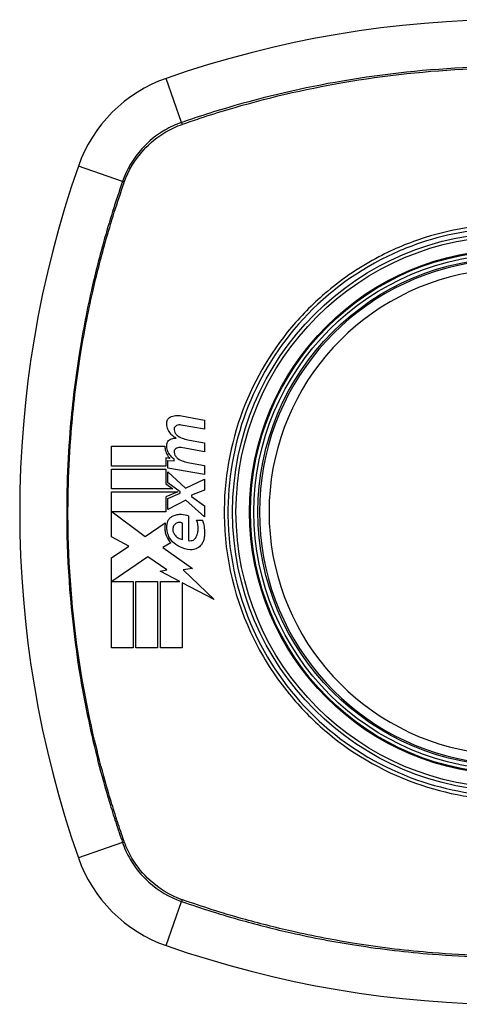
# Model space of a CAD drawing. Header units: inches. Extents: x 59.1 to 143, y 34.8 to 71.7.
# Tile 10 of 35: x 79.44 to 79.984, y 69.715 to 70.936. Entities that reach past the tile are written whole.
import ezdxf

# ---------------------------------------------------------------- set-up
doc = ezdxf.new("R2010")
doc.units = ezdxf.units.IN
doc.header["$MEASUREMENT"] = 0
doc.layers.add('Visible Edges(ANSI)', color=7, linetype='Continuous', lineweight=25)
doc.layers.add('Visible Tangent Edges(ANSI)', color=7, linetype='Continuous', lineweight=25)

msp = doc.modelspace()

# ---------------------------------------------------------------- linework, layer by layer
at = {"layer": 'Visible Edges(ANSI)'}
for p, q in [((79.64, 70.4449), (79.6686, 70.4393)), ((79.6686, 70.4393), (79.6686, 70.4283)), ((79.6686, 70.4283), (79.6399, 70.4334)), ((79.6499, 70.4146), (79.6686, 70.4113)), ((79.6686, 70.4113), (79.6686, 70.4003)), ((79.5534, 70.3823), (79.5534, 70.4071)), ((79.5534, 70.4071), (79.6196, 70.4071)), ((79.6686, 70.4003), (79.6399, 70.4054)), ((79.6259, 70.3921), (79.6207, 70.3926)), ((79.6207, 70.3926), (79.6207, 70.3823)), ((79.6231, 70.3801), (79.6231, 70.3896)), ((79.6231, 70.3896), (79.6311, 70.3889)), ((79.6311, 70.3889), (79.6311, 70.3913)), ((79.6499, 70.3864), (79.6686, 70.3831)), ((79.6207, 70.3823), (79.5534, 70.3823)), ((79.5534, 70.3541), (79.5534, 70.3788)), ((79.5534, 70.3788), (79.6207, 70.3788)), ((79.6207, 70.3788), (79.6207, 70.3604)), ((79.6686, 70.3721), (79.6231, 70.3801)), ((79.6231, 70.3617), (79.6231, 70.3753)), ((79.6231, 70.3753), (79.6452, 70.3551)), ((79.6686, 70.3831), (79.6686, 70.3721)), ((79.6207, 70.3604), (79.6294, 70.3541)), ((79.6384, 70.3506), (79.6231, 70.3617)), ((79.6452, 70.3551), (79.6686, 70.3663)), ((79.6686, 70.3663), (79.6686, 70.3528)), ((79.6294, 70.3541), (79.5534, 70.3541)), ((79.5534, 70.2948), (79.5534, 70.3506)), ((79.5534, 70.3506), (79.6355, 70.3506)), ((79.6355, 70.3506), (79.6207, 70.3443)), ((79.6231, 70.3423), (79.6384, 70.3488)), ((79.6384, 70.3488), (79.6384, 70.3506)), ((79.6686, 70.3528), (79.6524, 70.3466)), ((79.6207, 70.3443), (79.6207, 70.3256)), ((79.6231, 70.3288), (79.6231, 70.3423)), ((79.6454, 70.3403), (79.6231, 70.3288)), ((79.6686, 70.3198), (79.6454, 70.3403)), ((79.6524, 70.3466), (79.6524, 70.3446)), ((79.6524, 70.3446), (79.6686, 70.3333)), ((79.6207, 70.3256), (79.5544, 70.3256)), ((79.5544, 70.3256), (79.5952, 70.2951)), ((79.6686, 70.3333), (79.6686, 70.3198)), ((79.5952, 70.2951), (79.6201, 70.3123)), ((79.6414, 70.2916), (79.6414, 70.3116)), ((79.6489, 70.3208), (79.6489, 70.2903)), ((79.6589, 70.3153), (79.6664, 70.3153)), ((79.5751, 70.2833), (79.5534, 70.2948)), ((79.6269, 70.2874), (79.6172, 70.2816)), ((79.5534, 70.2686), (79.5751, 70.2833)), ((79.6172, 70.2816), (79.6539, 70.2554)), ((79.5534, 70.1571), (79.5534, 70.2686)), ((79.5986, 70.2701), (79.5539, 70.2393)), ((79.622, 70.2537), (79.5986, 70.2701)), ((79.6136, 70.2521), (79.622, 70.2537)), ((79.6381, 70.2393), (79.6136, 70.2521)), ((79.6539, 70.2554), (79.6421, 70.2537)), ((79.6421, 70.2537), (79.6806, 70.2172)), ((79.5539, 70.2393), (79.5801, 70.2393)), ((79.5801, 70.2393), (79.5801, 70.1571)), ((79.5836, 70.1571), (79.5836, 70.2393)), ((79.5836, 70.2393), (79.6104, 70.2393)), ((79.6104, 70.2393), (79.6104, 70.1571)), ((79.6141, 70.1571), (79.6141, 70.2393)), ((79.6141, 70.2393), (79.6381, 70.2393)), ((79.6806, 70.2172), (79.6409, 70.2379)), ((79.6409, 70.2379), (79.6409, 70.1571)), ((79.5801, 70.1571), (79.5534, 70.1571)), ((79.6104, 70.1571), (79.5836, 70.1571)), ((79.6409, 70.1571), (79.6141, 70.1571))]:
    msp.add_line(p, q, dxfattribs=at)
for radius in [0.3199, 0.315]:
    msp.add_circle((80.0499, 70.3256), radius, dxfattribs=at)
for centre, radius, start, end in [((80.0499, 69.6366), 1.2992, 70.7337, 109.2663), ((79.6796, 70.6958), 0.1772, 109.2663, 160.7337), ((80.7388, 70.3256), 1.2992, 160.7337, 199.2663), ((80.0499, 70.3256), 0.313, 99.784, 260.216), ((79.6796, 69.9554), 0.1772, 199.2663, 250.7337), ((80.0499, 71.0146), 1.2992, 250.7337, 289.2663)]:
    msp.add_arc(centre, radius, start, end, dxfattribs=at)
for points, knots in [([(79.6219, 70.4358), (79.6219, 70.436), (79.6219, 70.4362), (79.6219, 70.4366), (79.6219, 70.4367), (79.622, 70.437), (79.622, 70.437), (79.622, 70.4372), (79.622, 70.4373), (79.622, 70.4375), (79.6221, 70.4376), (79.6221, 70.4378), (79.6222, 70.4379), (79.6223, 70.4385), (79.6224, 70.4389), (79.6228, 70.4398), (79.6231, 70.4402), (79.6239, 70.4415), (79.6246, 70.4422), (79.6261, 70.4433), (79.627, 70.4438), (79.6279, 70.4441)], [-0.02806933, -0.02806933, -0.02806933, -0.02806933, -0.02655837, -0.02655837, -0.0254402, -0.0254402, -0.02479565, -0.02479565, -0.02416023, -0.02416023, -0.02344141, -0.02344141, -0.02230527, -0.02230527, -0.01907839, -0.01907839, -0.01504987, -0.01504987, -0.00755311, -0.00755311, 0, 0, 0, 0]), ([(79.6334, 70.4173), (79.6319, 70.418), (79.6306, 70.4189), (79.6279, 70.4211), (79.6266, 70.4225), (79.6244, 70.4257), (79.6235, 70.4276), (79.6222, 70.4316), (79.6219, 70.4337), (79.6219, 70.4358)], [-0.06020904, -0.06020904, -0.06020904, -0.06020904, -0.04740935, -0.04740935, -0.03262202, -0.03262202, -0.01678225, -0.01678225, -0.00037275, -0.00037275, -0.00037275, -0.00037275]), ([(79.6279, 70.4441), (79.6299, 70.4448), (79.632, 70.4452), (79.6361, 70.4454), (79.6381, 70.4453), (79.64, 70.4449)], [-0.03334269, -0.03334269, -0.03334269, -0.03334269, -0.01618292, -0.01618292, -0.00041988, -0.00041988, -0.00041988, -0.00041988]), ([(79.6399, 70.4334), (79.6389, 70.4336), (79.638, 70.4336), (79.636, 70.4334), (79.635, 70.4331), (79.634, 70.4327)], [-0.01599987, -0.01599987, -0.01599987, -0.01599987, -0.00850266, -0.00850266, 0, 0, 0, 0]), ([(79.634, 70.4327), (79.6337, 70.4326), (79.6334, 70.4324), (79.6327, 70.4319), (79.6324, 70.4316), (79.6319, 70.431), (79.6316, 70.4306), (79.6313, 70.43), (79.6312, 70.4297), (79.6311, 70.4293), (79.6311, 70.4293), (79.6311, 70.4291), (79.6311, 70.4291), (79.6311, 70.429), (79.631, 70.4289), (79.631, 70.4288), (79.631, 70.4287), (79.631, 70.4286), (79.631, 70.4285), (79.631, 70.4281), (79.631, 70.4278), (79.631, 70.4276)], [-0.01825939, -0.01825939, -0.01825939, -0.01825939, -0.01555937, -0.01555937, -0.01215229, -0.01215229, -0.00884391, -0.00884391, -0.00670425, -0.00670425, -0.00603459, -0.00603459, -0.00561463, -0.00561463, -0.00522861, -0.00522861, -0.00473542, -0.00473542, -0.00393494, -0.00393494, -0.00196875, -0.00196875, -0.00196875, -0.00196875]), ([(79.631, 70.4276), (79.6311, 70.4264), (79.6315, 70.4253), (79.6323, 70.4235), (79.6327, 70.4229), (79.6339, 70.4213), (79.6348, 70.4205), (79.6358, 70.4198)], [-0.02463691, -0.02463691, -0.02463691, -0.02463691, -0.01555528, -0.01555528, -0.00955626, -0.00955626, 0, 0, 0, 0]), ([(79.6219, 70.4083), (79.6219, 70.4085), (79.6219, 70.4086), (79.6219, 70.4088), (79.6219, 70.4089), (79.6219, 70.409), (79.6219, 70.4091), (79.6219, 70.4093), (79.622, 70.4093), (79.622, 70.4095), (79.622, 70.4096), (79.622, 70.4098), (79.6221, 70.41), (79.6222, 70.4104), (79.6223, 70.4108), (79.6226, 70.4118), (79.623, 70.4125), (79.6239, 70.4138), (79.6245, 70.4144), (79.626, 70.4156), (79.6269, 70.416), (79.6279, 70.4163)], [-0.02766047, -0.02766047, -0.02766047, -0.02766047, -0.02680401, -0.02680401, -0.0261056, -0.0261056, -0.02548201, -0.02548201, -0.02488025, -0.02488025, -0.02420509, -0.02420509, -0.02317395, -0.02317395, -0.02044509, -0.02044509, -0.01476326, -0.01476326, -0.00792574, -0.00792574, 0, 0, 0, 0]), ([(79.6196, 70.4071), (79.6196, 70.4061), (79.6196, 70.4051), (79.6201, 70.4017), (79.6208, 70.3994), (79.623, 70.3953), (79.6243, 70.3936), (79.6259, 70.3921)], [-0.04317297, -0.04317297, -0.04317297, -0.04317297, -0.0356333, -0.0356333, -0.01696241, -0.01696241, 0, 0, 0, 0]), ([(79.6311, 70.3913), (79.629, 70.3927), (79.6271, 70.3945), (79.6244, 70.3982), (79.6235, 70.4), (79.6222, 70.4039), (79.6219, 70.4061), (79.6219, 70.4083)], [-0.0529494, -0.0529494, -0.0529494, -0.0529494, -0.03254649, -0.03254649, -0.01730062, -0.01730062, -0.00039707, -0.00039707, -0.00039707, -0.00039707]), ([(79.634, 70.4047), (79.6337, 70.4046), (79.6334, 70.4044), (79.6327, 70.4039), (79.6324, 70.4036), (79.6318, 70.4029), (79.6316, 70.4026), (79.6313, 70.4019), (79.6312, 70.4016), (79.6311, 70.4012), (79.6311, 70.4011), (79.631, 70.4009), (79.631, 70.4009), (79.631, 70.4008), (79.631, 70.4007), (79.631, 70.4006), (79.631, 70.4005), (79.631, 70.4004), (79.631, 70.4003), (79.631, 70.4), (79.631, 70.3998), (79.631, 70.3996)], [-0.01824014, -0.01824014, -0.01824014, -0.01824014, -0.0154558, -0.0154558, -0.01198937, -0.01198937, -0.00859566, -0.00859566, -0.00615971, -0.00615971, -0.00546034, -0.00546034, -0.00503601, -0.00503601, -0.00465527, -0.00465527, -0.00417342, -0.00417342, -0.00341971, -0.00341971, -0.00194251, -0.00194251, -0.00194251, -0.00194251]), ([(79.631, 70.3996), (79.6311, 70.3984), (79.6315, 70.3972), (79.6323, 70.3954), (79.6328, 70.3948), (79.634, 70.3933), (79.6348, 70.3925), (79.6358, 70.3918)], [-0.02463866, -0.02463866, -0.02463866, -0.02463866, -0.01525184, -0.01525184, -0.00931987, -0.00931987, 0, 0, 0, 0]), ([(79.6399, 70.4054), (79.6389, 70.4056), (79.638, 70.4056), (79.636, 70.4054), (79.635, 70.4051), (79.634, 70.4047)], [-0.01604893, -0.01604893, -0.01604893, -0.01604893, -0.00847727, -0.00847727, 0, 0, 0, 0]), ([(79.6201, 70.3123), (79.6198, 70.311), (79.6196, 70.3097), (79.6195, 70.308), (79.6194, 70.3076), (79.6194, 70.3068), (79.6194, 70.3064), (79.6194, 70.3057), (79.6194, 70.3055), (79.6194, 70.3049), (79.6195, 70.3047), (79.6195, 70.304), (79.6195, 70.3036), (79.6197, 70.3022), (79.6199, 70.3012), (79.6204, 70.2986), (79.6209, 70.297), (79.6229, 70.2924), (79.6247, 70.2897), (79.6269, 70.2874)], [-0.06899169, -0.06899169, -0.06899169, -0.06899169, -0.05878002, -0.05878002, -0.05561, -0.05561, -0.05273167, -0.05273167, -0.05061216, -0.05061216, -0.04865735, -0.04865735, -0.04550856, -0.04550856, -0.03795067, -0.03795067, -0.02502911, -0.02502911, 0, 0, 0, 0]), ([(79.6224, 70.3103), (79.6224, 70.3109), (79.6225, 70.3115), (79.6229, 70.3132), (79.6233, 70.3143), (79.6245, 70.3165), (79.6254, 70.3177), (79.6275, 70.3195), (79.6286, 70.3203), (79.6299, 70.3208)], [-0.03526655, -0.03526655, -0.03526655, -0.03526655, -0.03088657, -0.03088657, -0.02197862, -0.02197862, -0.01079591, -0.01079591, 0, 0, 0, 0]), ([(79.6299, 70.3208), (79.6315, 70.3216), (79.6332, 70.3221), (79.6367, 70.3228), (79.6385, 70.3229), (79.6432, 70.3227), (79.6461, 70.3221), (79.6489, 70.3208)], [-0.05252162, -0.05252162, -0.05252162, -0.05252162, -0.03802982, -0.03802982, -0.02406892, -0.02406892, 0, 0, 0, 0]), ([(79.6414, 70.3116), (79.6412, 70.3117), (79.641, 70.3118), (79.6403, 70.3121), (79.6398, 70.3123), (79.6382, 70.3126), (79.6371, 70.3126), (79.6351, 70.3122), (79.6342, 70.3119), (79.6326, 70.3109), (79.6319, 70.3103), (79.6314, 70.3096)], [-0.02954107, -0.02954107, -0.02954107, -0.02954107, -0.0279188, -0.0279188, -0.02353211, -0.02353211, -0.01478416, -0.01478416, -0.00692303, -0.00692303, 0, 0, 0, 0]), ([(79.6584, 70.2946), (79.659, 70.2959), (79.6595, 70.2973), (79.6604, 70.3004), (79.6607, 70.3022), (79.6608, 70.3044), (79.6608, 70.3049), (79.6608, 70.3057), (79.6608, 70.306), (79.6608, 70.3066), (79.6608, 70.3068), (79.6608, 70.3074), (79.6607, 70.3077), (79.6606, 70.3085), (79.6606, 70.309), (79.6602, 70.3115), (79.6596, 70.3135), (79.6589, 70.3153)], [-0.05506664, -0.05506664, -0.05506664, -0.05506664, -0.04374259, -0.04374259, -0.03018084, -0.03018084, -0.0264387, -0.0264387, -0.02420765, -0.02420765, -0.02223233, -0.02223233, -0.01976957, -0.01976957, -0.01599104, -0.01599104, -0.00050036, -0.00050036, -0.00050036, -0.00050036]), ([(79.6664, 70.3153), (79.6669, 70.3136), (79.6674, 70.3117), (79.668, 70.3087), (79.6682, 70.3075), (79.6684, 70.3056), (79.6685, 70.3049), (79.6685, 70.3037), (79.6686, 70.3032), (79.6686, 70.3022), (79.6686, 70.3016), (79.6687, 70.3003), (79.6687, 70.2995), (79.6686, 70.2967), (79.6684, 70.2948), (79.6681, 70.2928)], [-0.05857853, -0.05857853, -0.05857853, -0.05857853, -0.04427096, -0.04427096, -0.03493369, -0.03493369, -0.0296881, -0.0296881, -0.0258246, -0.0258246, -0.02178743, -0.02178743, -0.01568984, -0.01568984, -0.00067754, -0.00067754, -0.00067754, -0.00067754]), ([(79.6291, 70.2888), (79.6273, 70.2906), (79.6258, 70.2927), (79.6236, 70.2972), (79.6228, 70.2995), (79.6223, 70.3026), (79.6222, 70.3032), (79.6221, 70.3042), (79.6221, 70.3045), (79.622, 70.3051), (79.622, 70.3053), (79.622, 70.3059), (79.622, 70.3061), (79.622, 70.3069), (79.622, 70.3073), (79.6221, 70.3086), (79.6222, 70.3095), (79.6224, 70.3103)], [-0.06373187, -0.06373187, -0.06373187, -0.06373187, -0.04404665, -0.04404665, -0.02524201, -0.02524201, -0.02033555, -0.02033555, -0.01791741, -0.01791741, -0.01602226, -0.01602226, -0.01392522, -0.01392522, -0.01050046, -0.01050046, -0.00386231, -0.00386231, -0.00386231, -0.00386231]), ([(79.6314, 70.3096), (79.631, 70.3092), (79.6307, 70.3088), (79.6301, 70.3077), (79.6299, 70.307), (79.6295, 70.3056), (79.6294, 70.305), (79.6294, 70.3043), (79.6293, 70.3041), (79.6293, 70.3038), (79.6293, 70.3037), (79.6294, 70.3035), (79.6294, 70.3034), (79.6294, 70.3032), (79.6294, 70.3031), (79.6294, 70.3028), (79.6294, 70.3027), (79.6295, 70.3019), (79.6297, 70.3014), (79.6299, 70.3008)], [-0.02524521, -0.02524521, -0.02524521, -0.02524521, -0.02119963, -0.02119963, -0.01548649, -0.01548649, -0.0107886, -0.0107886, -0.00949271, -0.00949271, -0.00871746, -0.00871746, -0.00802869, -0.00802869, -0.00716605, -0.00716605, -0.00583345, -0.00583345, -0.00150535, -0.00150535, -0.00150535, -0.00150535]), ([(79.6299, 70.3008), (79.6303, 70.2997), (79.6308, 70.2987), (79.6319, 70.297), (79.6324, 70.2964), (79.6339, 70.2949), (79.6349, 70.2941), (79.6376, 70.2924), (79.6395, 70.2918), (79.6414, 70.2916)], [-0.04086178, -0.04086178, -0.04086178, -0.04086178, -0.03180686, -0.03180686, -0.02543884, -0.02543884, -0.01530154, -0.01530154, 0, 0, 0, 0]), ([(79.6509, 70.2788), (79.6464, 70.2791), (79.642, 70.2803), (79.6347, 70.284), (79.6317, 70.2862), (79.6291, 70.2888)], [-0.0651785, -0.0651785, -0.0651785, -0.0651785, -0.02911205, -0.02911205, 0, 0, 0, 0]), ([(79.6489, 70.2903), (79.649, 70.2903), (79.6492, 70.2902), (79.6502, 70.29), (79.6511, 70.29), (79.653, 70.2902), (79.6539, 70.2904), (79.6557, 70.2913), (79.6564, 70.2919), (79.6576, 70.2932), (79.658, 70.2939), (79.6584, 70.2946)], [-0.03010904, -0.03010904, -0.03010904, -0.03010904, -0.02874945, -0.02874945, -0.02177568, -0.02177568, -0.01355693, -0.01355693, -0.00629065, -0.00629065, 0, 0, 0, 0]), ([(79.6681, 70.2928), (79.6679, 70.2915), (79.6676, 70.2903), (79.6667, 70.2882), (79.6664, 70.2875), (79.6652, 70.2856), (79.6644, 70.2845), (79.662, 70.2821), (79.6602, 70.2809), (79.6562, 70.2792), (79.6539, 70.2788), (79.6514, 70.2788), (79.6511, 70.2788), (79.6509, 70.2788)], [-0.07879273, -0.07879273, -0.07879273, -0.07879273, -0.06865981, -0.06865981, -0.06195708, -0.06195708, -0.05155002, -0.05155002, -0.03492434, -0.03492434, -0.01659653, -0.01659653, -0.01443138, -0.01443138, -0.01443138, -0.01443138])]:
    msp.add_open_spline(points, degree=3, knots=knots, dxfattribs=at)
for points in [[(79.6279, 70.4163), (79.6297, 70.4169), (79.6315, 70.4172), (79.6334, 70.4173)], [(79.6358, 70.4198), (79.6401, 70.4172), (79.6449, 70.4154), (79.6499, 70.4146)], [(79.6358, 70.3918), (79.6401, 70.3891), (79.6449, 70.3873), (79.6499, 70.3864)]]:
    msp.add_open_spline(points, degree=3, dxfattribs=at)
at = {"layer": 'Visible Tangent Edges(ANSI)'}
for p, q in [((79.6403, 70.8084), (79.6212, 70.8631)), ((79.5671, 70.7352), (79.5124, 70.7543)), ((79.5671, 69.916), (79.5124, 69.8969)), ((79.6212, 69.7881), (79.6403, 69.8428))]:
    msp.add_line(p, q, dxfattribs=at)
for radius in [0.3464, 0.3422, 0.3254, 0.3242]:
    msp.add_circle((80.0499, 70.3256), radius, dxfattribs=at)
msp.add_arc((80.0499, 70.3256), 0.3012, 99.784, 260.216, dxfattribs=at)
for centre, major_axis, start_param, end_param in [((79.6419, 70.8038), (0.00321, -0.00931), 4.18856, 4.452267), ((79.5717, 70.7335), (0.00931, -0.00321), 1.830918, 2.094625), ((79.5717, 69.9176), (-0.00931, -0.00321), 1.046967, 1.310674), ((79.6419, 69.8474), (0.00321, 0.00931), 1.830918, 2.094625)]:
    msp.add_ellipse(centre, major_axis=major_axis, ratio=0.002592, start_param=start_param, end_param=end_param, dxfattribs=at)
for points, knots in [([(80.4595, 70.8084), (80.4471, 70.8127), (80.4347, 70.8168), (80.4097, 70.8246), (80.3971, 70.8283), (80.3643, 70.8375), (80.3439, 70.8426), (80.2967, 70.8532), (80.2698, 70.8584), (80.2076, 70.8681), (80.1722, 70.8721), (80.0908, 70.8778), (80.0449, 70.8784), (79.9456, 70.8744), (79.8923, 70.8688), (79.7916, 70.8515), (79.744, 70.8405), (79.6856, 70.8233), (79.6739, 70.8196), (79.6549, 70.8134), (79.6476, 70.8109), (79.6403, 70.8084)], [0, 0, 0, 0, 0.099284, 0.099284, 0.198297, 0.198297, 0.356934, 0.356934, 0.563163, 0.563163, 0.83126, 0.83126, 1.179786, 1.179786, 1.583317, 1.583317, 1.95181, 1.95181, 2.045062, 2.045062, 2.103661, 2.103661, 2.103661, 2.103661]), ([(79.6415, 70.8063), (79.6487, 70.8088), (79.6558, 70.8112), (79.6746, 70.8175), (79.6863, 70.8211), (79.7445, 70.8385), (79.792, 70.8496), (79.8926, 70.867), (79.9458, 70.8727), (80.0159, 70.8756), (80.0329, 70.8759), (80.0499, 70.8759)], [-2.102416, -2.102416, -2.102416, -2.102416, -2.045062, -2.045062, -1.95181, -1.95181, -1.583317, -1.583317, -1.179786, -1.179786, -1.050919, -1.050919, -1.050919, -1.050919]), ([(79.6403, 70.8084), (79.6331, 70.8059), (79.6261, 70.8027), (79.6089, 70.7927), (79.5992, 70.7849), (79.5804, 70.7641), (79.5722, 70.7502), (79.5671, 70.7352)], [0, 0, 0, 0, 0.0558923, 0.0558923, 0.1453199, 0.1453199, 0.261048, 0.261048, 0.261048, 0.261048]), ([(79.5693, 70.7344), (79.5745, 70.749), (79.5826, 70.7626), (79.601, 70.7829), (79.6104, 70.7906), (79.6272, 70.8005), (79.634, 70.8036), (79.6411, 70.8061)], [-0.261048, -0.261048, -0.261048, -0.261048, -0.1453199, -0.1453199, -0.0558923, -0.0558923, 0, 0, 0, 0]), ([(79.5671, 70.7352), (79.5628, 70.7228), (79.5586, 70.7104), (79.5508, 70.6854), (79.5471, 70.6728), (79.538, 70.64), (79.5328, 70.6196), (79.5222, 70.5724), (79.5171, 70.5455), (79.508, 70.4872), (79.5043, 70.4558), (79.4984, 70.3814), (79.4972, 70.3386), (79.4996, 70.2369), (79.5052, 70.178), (79.5207, 70.0854), (79.528, 70.0509), (79.541, 69.9999), (79.5457, 69.9829), (79.5533, 69.9577), (79.5559, 69.9493), (79.5614, 69.9326), (79.5642, 69.9243), (79.5671, 69.916)], [0, 0, 0, 0, 0.099284, 0.099284, 0.198296, 0.198296, 0.356933, 0.356933, 0.563161, 0.563161, 0.801732, 0.801732, 1.126637, 1.126637, 1.572986, 1.572986, 1.839557, 1.839557, 1.972882, 1.972882, 2.039554, 2.039554, 2.106203, 2.106203, 2.106203, 2.106203]), ([(79.5691, 69.9173), (79.5662, 69.9255), (79.5635, 69.9335), (79.5581, 69.95), (79.5555, 69.9584), (79.5478, 69.9835), (79.5431, 70.0004), (79.5299, 70.0514), (79.5226, 70.0857), (79.507, 70.1782), (79.5013, 70.237), (79.4988, 70.3385), (79.5, 70.3813), (79.506, 70.4556), (79.5097, 70.487), (79.519, 70.5452), (79.5241, 70.572), (79.5348, 70.6191), (79.54, 70.6395), (79.5492, 70.6722), (79.553, 70.6847), (79.5608, 70.7095), (79.5648, 70.7215), (79.5691, 70.7339)], [-2.104956, -2.104956, -2.104956, -2.104956, -2.039554, -2.039554, -1.972882, -1.972882, -1.839557, -1.839557, -1.572986, -1.572986, -1.126637, -1.126637, -0.801732, -0.801732, -0.563161, -0.563161, -0.356933, -0.356933, -0.198296, -0.198296, -0.099284, -0.099284, -0.001246, -0.001246, -0.001246, -0.001246]), ([(80.0499, 70.6778), (80.0727, 70.6778), (80.0957, 70.6756), (80.1472, 70.6654), (80.1753, 70.6561), (80.2283, 70.6309), (80.2535, 70.6147), (80.2761, 70.5959), (80.3103, 70.5674), (80.3385, 70.5326), (80.3793, 70.457), (80.3925, 70.4173), (80.4037, 70.3403), (80.4032, 70.303), (80.3897, 70.2222), (80.373, 70.178), (80.3404, 70.1254), (80.3307, 70.112), (80.3202, 70.0994), (80.2904, 70.0637), (80.2537, 70.0343), (80.1646, 69.9882), (80.1112, 69.9746), (80.0172, 69.9726), (79.9774, 69.9786), (79.8972, 70.0049), (79.8576, 70.0269), (79.8236, 70.0553), (79.7888, 70.0844), (79.7599, 70.1201), (79.7138, 70.2073), (79.6998, 70.2596), (79.6963, 70.3566), (79.7029, 70.4004), (79.7313, 70.482), (79.7525, 70.5194), (79.7796, 70.5518), (79.8092, 70.5873), (79.8458, 70.6166), (79.9051, 70.6475), (79.9242, 70.6554), (79.9779, 70.6723), (80.0141, 70.6778), (80.0499, 70.6778)], [-3.141593, -3.141593, -3.141593, -3.141593, -2.946594, -2.946594, -2.696251, -2.696251, -2.445914, -2.445914, -2.445914, -2.067507, -2.067507, -1.716551, -1.716551, -1.405531, -1.405531, -1.016056, -1.016056, -0.875434, -0.875434, -0.875434, -0.479101, -0.479101, -0.021702, -0.021702, 0.31764, 0.31764, 0.695378, 0.695378, 0.695378, 1.082671, 1.082671, 1.532987, 1.532987, 1.905714, 1.905714, 2.266012, 2.266012, 2.266012, 2.660331, 2.660331, 2.835226, 2.835226, 3.141593, 3.141593, 3.141593, 3.141593]), ([(80.0499, 70.6824), (80.0136, 70.6824), (79.9769, 70.6767), (79.9226, 70.6595), (79.9033, 70.6515), (79.8621, 70.6299), (79.8406, 70.6155), (79.821, 70.599)], [-3.1415927, -3.1415927, -3.1415927, -3.1415927, -2.8352255, -2.8352255, -2.6603308, -2.6603308, -2.4437372, -2.4437372, -2.4437372, -2.4437372]), ([(79.7764, 70.5545), (79.749, 70.5217), (79.7274, 70.484), (79.6984, 70.4014), (79.6917, 70.357), (79.6953, 70.2587), (79.7096, 70.2058), (79.7465, 70.1364), (79.7605, 70.1157), (79.7764, 70.0967)], [-2.266012, -2.266012, -2.266012, -2.266012, -1.905714, -1.905714, -1.532987, -1.532987, -1.082671, -1.082671, -0.873089, -0.873089, -0.873089, -0.873089]), ([(79.821, 70.0521), (79.8553, 70.0234), (79.8953, 70.001), (79.9764, 69.9741), (80.0168, 69.968), (80.112, 69.97), (80.166, 69.9839), (80.2374, 70.0211), (80.259, 70.0355), (80.2787, 70.0521)], [-0.695378, -0.695378, -0.695378, -0.695378, -0.31764, -0.31764, 0.021702, 0.021702, 0.479101, 0.479101, 0.69757, 0.69757, 0.69757, 0.69757]), ([(79.5671, 69.916), (79.5695, 69.9088), (79.5727, 69.9018), (79.5827, 69.8846), (79.5905, 69.875), (79.6114, 69.8561), (79.6253, 69.8479), (79.6403, 69.8428)], [0, 0, 0, 0, 0.0558923, 0.0558923, 0.1453199, 0.1453199, 0.261048, 0.261048, 0.261048, 0.261048]), ([(79.6411, 69.845), (79.6264, 69.8502), (79.6129, 69.8583), (79.5925, 69.8767), (79.5849, 69.8861), (79.575, 69.9029), (79.5718, 69.9097), (79.5693, 69.9168)], [-0.261048, -0.261048, -0.261048, -0.261048, -0.1453199, -0.1453199, -0.0558923, -0.0558923, 0, 0, 0, 0]), ([(79.6403, 69.8428), (79.6527, 69.8385), (79.6651, 69.8344), (79.6901, 69.8265), (79.7026, 69.8228), (79.7355, 69.8137), (79.7558, 69.8085), (79.803, 69.7979), (79.8299, 69.7928), (79.8882, 69.7837), (79.9197, 69.78), (79.994, 69.7741), (80.0369, 69.7729), (80.1386, 69.7754), (80.1975, 69.781), (80.2901, 69.7964), (80.3245, 69.8037), (80.3756, 69.8167), (80.3925, 69.8214), (80.4177, 69.829), (80.4261, 69.8317), (80.4428, 69.8371), (80.4511, 69.8399), (80.4595, 69.8428)], [0, 0, 0, 0, 0.099284, 0.099284, 0.198296, 0.198296, 0.356933, 0.356933, 0.563161, 0.563161, 0.801732, 0.801732, 1.126637, 1.126637, 1.572986, 1.572986, 1.839557, 1.839557, 1.972882, 1.972882, 2.039554, 2.039554, 2.106203, 2.106203, 2.106203, 2.106203]), ([(80.4582, 69.8449), (80.4499, 69.842), (80.4419, 69.8393), (80.4254, 69.8338), (80.4171, 69.8312), (80.3919, 69.8236), (80.375, 69.8188), (80.3241, 69.8057), (80.2897, 69.7983), (80.1973, 69.7827), (80.1385, 69.777), (80.0369, 69.7746), (79.9941, 69.7758), (79.9199, 69.7817), (79.8885, 69.7855), (79.8303, 69.7947), (79.8034, 69.7999), (79.7563, 69.8106), (79.736, 69.8157), (79.7032, 69.8249), (79.6907, 69.8287), (79.6659, 69.8365), (79.6539, 69.8405), (79.6415, 69.8449)], [-2.104956, -2.104956, -2.104956, -2.104956, -2.039554, -2.039554, -1.972882, -1.972882, -1.839557, -1.839557, -1.572986, -1.572986, -1.126637, -1.126637, -0.801732, -0.801732, -0.563161, -0.563161, -0.356933, -0.356933, -0.198296, -0.198296, -0.099284, -0.099284, -0.001246, -0.001246, -0.001246, -0.001246])]:
    msp.add_open_spline(points, degree=3, knots=knots, dxfattribs=at)
for points in [[(79.6411, 70.8061), (79.6412, 70.8062), (79.6414, 70.8063), (79.6415, 70.8063)], [(79.5691, 70.7339), (79.5692, 70.7341), (79.5693, 70.7342), (79.5693, 70.7344)], [(79.821, 70.599), (79.8049, 70.5855), (79.79, 70.5706), (79.7764, 70.5545)], [(79.7764, 70.0967), (79.7899, 70.0806), (79.8049, 70.0657), (79.821, 70.0521)], [(79.5693, 69.9168), (79.5693, 69.9169), (79.5692, 69.9171), (79.5691, 69.9173)], [(79.6415, 69.8449), (79.6414, 69.8449), (79.6412, 69.845), (79.6411, 69.845)]]:
    msp.add_open_spline(points, degree=3, dxfattribs=at)

doc.saveas('drawing.dxf')
